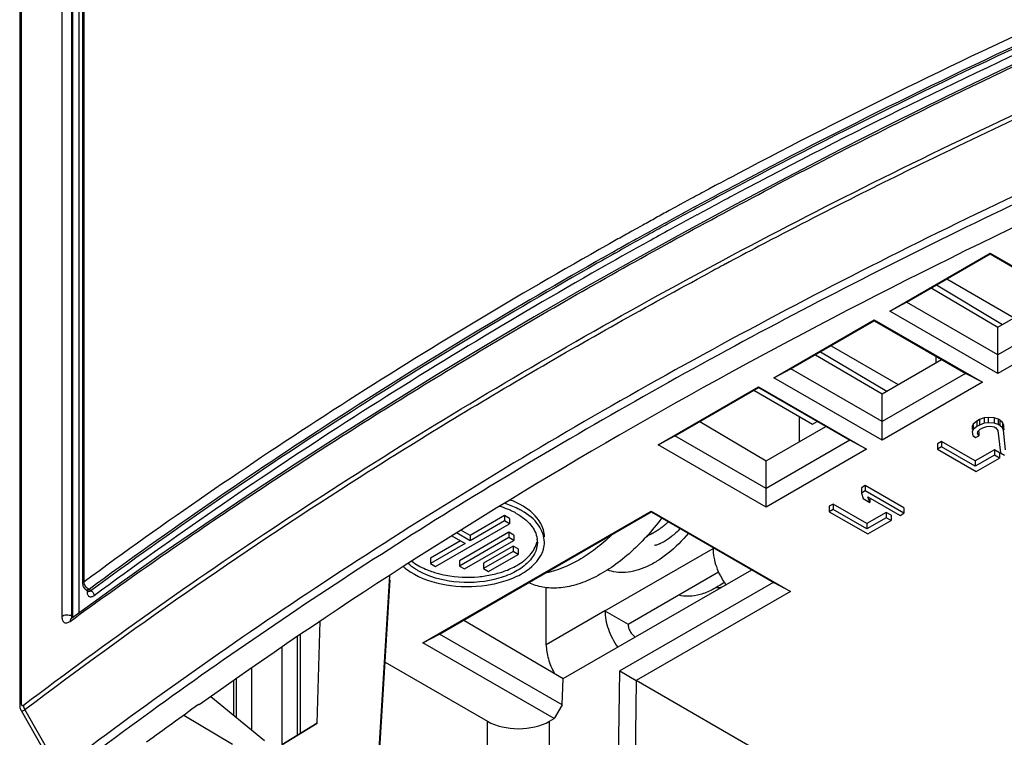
# Model space of a CAD drawing. Header units: millimetres. Extents: x 0 to 841, y 0 to 594.
# Tile 68 of 116: x 707 to 730, y 191 to 207. Entities that reach past the tile are written whole.
import ezdxf

# ---------------------------------------------------------------- set-up
doc = ezdxf.new("R2010")
doc.units = ezdxf.units.MM
doc.header["$LTSCALE"] = 46.255
doc.layers.get('0').update_dxf_attribs({"linetype": 'CONTINUOUS'})
for name, color, linetype in [('CHAMFERS', 7, 'CONTINUOUS'), ('CURVES', 7, 'CONTINUOUS'), ('DATUM_AXIS', 7, 'CONTINUOUS'), ('DRAFTS', 7, 'CONTINUOUS'), ('ECAD_132B5706', 7, 'CONTINUOUS'), ('ROUNDS', 7, 'CONTINUOUS')]:
    doc.layers.add(name, color=color, linetype=linetype)

msp = doc.modelspace()

# ---------------------------------------------------------------- linework, layer by layer
at = {"color": 7, "linetype": 'CONTINUOUS'}
for p, q in [((724.9535, 197.495), (724.9535, 198.0667)), ((728.9321, 197.77), (728.9108, 197.7143)), ((729.0165, 197.8404), (728.9321, 197.77)), ((729.0754, 197.8744), (729.0165, 197.8404)), ((729.0409, 197.7242), (729.0958, 197.7776)), ((729.1826, 197.9146), (729.0754, 197.8744)), ((729.0958, 197.7776), (729.1547, 197.8116)), ((729.1547, 197.8116), (729.2471, 197.8433)), ((729.2791, 197.9269), (729.1826, 197.9146)), ((729.2471, 197.8433), (729.329, 197.8471)), ((729.4133, 197.9175), (729.2791, 197.9269)), ((729.329, 197.8471), (729.4148, 197.8316)), ((729.5032, 197.8826), (729.4133, 197.9175)), ((729.4148, 197.8316), (729.4524, 197.8098)), ((729.4524, 197.8098), (729.4982, 197.7494)), ((729.5408, 197.8609), (729.5032, 197.8826)), ((729.6013, 197.8089), (729.5408, 197.8609)), ((729.6283, 197.7594), (729.6013, 197.8089)), ((728.9108, 197.7143), (728.9271, 197.6368)), ((728.9271, 197.6368), (728.9876, 197.5849)), ((728.9876, 197.5849), (729.0613, 197.6274)), ((729.0343, 197.677), (729.0409, 197.7242)), ((729.0613, 197.6274), (729.0343, 197.677)), ((729.4982, 197.7494), (729.5559, 197.2398)), ((729.6737, 197.3079), (729.6283, 197.7594)), ((728.2062, 197.3726), (728.1178, 197.3216)), ((728.1178, 197.3216), (729.0017, 196.8113)), ((728.9773, 196.9275), (728.2062, 197.3726)), ((729.4192, 197.1826), (728.9773, 196.9275)), ((729.0017, 196.8113), (729.5321, 197.1175)), ((729.5321, 197.1175), (729.4192, 197.1826)), ((729.5559, 197.2398), (729.6499, 197.1855)), ((726.4609, 196.3649), (726.3725, 196.3139)), ((726.3725, 196.3139), (726.4157, 196.1869)), ((726.4157, 196.1869), (726.5662, 196.1)), ((727.3447, 195.8546), (726.4609, 196.3649)), ((726.5229, 196.2271), (727.2564, 195.8036)), ((726.5662, 196.1), (726.5229, 196.2271)), ((725.7243, 195.9397), (725.6359, 195.8887)), ((725.6359, 195.8887), (726.5198, 195.3783)), ((726.4953, 195.4945), (725.7243, 195.9397)), ((726.9373, 195.7497), (726.4953, 195.4945)), ((727.0501, 195.6845), (726.9373, 195.7497)), ((727.2564, 195.8036), (727.3447, 195.8546)), ((726.5198, 195.3783), (727.0501, 195.6845)), ((721.0291, 193.3106), (723.1005, 194.5065)), ((720.4988, 193.6168), (721.0291, 193.3106))]:
    msp.add_line(p, q, dxfattribs=at)
at = {"color": 3, "linetype": 'CONTINUOUS'}
msp.add_line((720.4988, 193.6168), (722.9736, 195.0456), dxfattribs=at)
at = {"color": 9, "linetype": 'CONTINUOUS'}
for p, q in [((722.9929, 195.0568), (722.9736, 195.0456)), ((720.4988, 193.6168), (719.1553, 192.8411))]:
    msp.add_line(p, q, dxfattribs=at)
at = {"color": 7, "linetype": 'CONTINUOUS'}
for points, knots in [([(721.7989, 195.744), (721.5785, 195.4474), (721.2136, 195.0412), (720.6623, 194.609), (720.2521, 194.3666), (719.8455, 194.2045), (719.4522, 194.1277), (719.0825, 194.1403), (718.8553, 194.2115), (718.753, 194.261)], [0, 0, 0, 0, 0.305226, 0.4464798, 0.5775079, 0.6974027, 0.8063895, 0.9061498, 1, 1, 1, 1]), ([(720.6557, 195.3552), (720.5368, 195.2424), (720.2948, 195.035), (719.806, 194.7055), (719.4059, 194.5348), (719.1398, 194.48)], [0, 0, 0, 0, 0.2781109, 0.5389356, 1, 1, 1, 1]), ([(723.2299, 194.2684), (723.1425, 194.2049), (722.9672, 194.0952), (722.6935, 193.9842), (722.43, 193.939), (722.2608, 193.9564), (722.1841, 193.9774)], [0, 0, 0, 0, 0.289804, 0.5518664, 0.7867856, 1, 1, 1, 1]), ([(723.1614, 194.1486), (723.1519, 194.1477), (723.1148, 194.1451), (723.0775, 194.1456), (723.0499, 194.1478)], [0, 0, 0, 0, 0.2557632, 1, 1, 1, 1]), ([(721.0291, 193.3106), (721.0291, 193.2834), (721.0387, 193.226), (721.0728, 193.1444), (721.1233, 193.0707), (721.1667, 193.0303), (721.1899, 193.0144)], [0, 0, 0, 0, 0.2347019, 0.494592, 0.7573954, 1, 1, 1, 1])]:
    msp.add_open_spline(points, degree=3, knots=knots, dxfattribs=at)
at = {"color": 2, "linetype": 'CONTINUOUS'}
msp.add_open_spline([(721.9527, 195.6573), (721.9429, 195.6485), (721.9282, 195.6352), (721.9085, 195.6176), (721.8963, 195.6066), (721.8865, 195.5978), (721.8803, 195.5923), (721.8761, 195.5885), (721.8736, 195.5863), (721.8709, 195.5842), (721.8677, 195.5816), (721.8598, 195.5753), (721.8481, 195.5659), (721.8324, 195.5533), (721.8168, 195.5407), (721.805, 195.5313), (721.7972, 195.525), (721.7939, 195.5224), (721.7913, 195.5203), (721.7887, 195.5184), (721.784, 195.5151), (721.7774, 195.5105), (721.7668, 195.503), (721.7536, 195.4936), (721.7404, 195.4843), (721.7298, 195.4768), (721.7219, 195.4712), (721.7153, 195.4665), (721.7107, 195.4633), (721.708, 195.4614), (721.706, 195.46), (721.704, 195.4588), (721.7014, 195.4571), (721.6967, 195.4543), (721.6901, 195.4502), (721.6821, 195.4453), (721.6715, 195.4388), (721.6582, 195.4306), (721.6449, 195.4225), (721.6342, 195.4159), (721.6276, 195.4119), (721.6229, 195.409), (721.6203, 195.4074), (721.6176, 195.4061), (721.6143, 195.4043), (721.6063, 195.4002), (721.5944, 195.3939), (721.5784, 195.3856), (721.5625, 195.3773), (721.5505, 195.3711), (721.5426, 195.3669), (721.5392, 195.3652), (721.5366, 195.3638), (721.5339, 195.3626), (721.5292, 195.3606), (721.5225, 195.3578), (721.5117, 195.3532), (721.4983, 195.3474), (721.4768, 195.3383), (721.4607, 195.3314), (721.4499, 195.3268)], degree=3, knots=[0, 0, 0, 0, 0.0625, 0.09375, 0.125, 0.140625, 0.15625, 0.1640625, 0.1679688, 0.171875, 0.1796875, 0.1875, 0.21875, 0.25, 0.28125, 0.3125, 0.3203125, 0.328125, 0.3320312, 0.3359375, 0.34375, 0.359375, 0.375, 0.40625, 0.4375, 0.453125, 0.46875, 0.484375, 0.4921875, 0.4960938, 0.5, 0.5039062, 0.5078125, 0.515625, 0.53125, 0.546875, 0.5625, 0.59375, 0.625, 0.640625, 0.65625, 0.6640625, 0.6679688, 0.671875, 0.6796875, 0.6875, 0.71875, 0.75, 0.78125, 0.8125, 0.8203125, 0.828125, 0.8320312, 0.8359375, 0.84375, 0.859375, 0.875, 0.90625, 0.9375, 1, 1, 1, 1], dxfattribs=at)
at = {"color": 9, "linetype": 'CONTINUOUS'}
msp.add_open_spline([(722.4098, 195.3934), (722.2697, 195.2266), (722.0428, 194.9992), (721.7073, 194.7585), (721.4601, 194.6238), (721.2161, 194.5331), (720.98, 194.4888), (720.7569, 194.4926), (720.6176, 194.5287), (720.5537, 194.5546)], degree=3, knots=[0, 0, 0, 0, 0.3025977, 0.4423377, 0.5724634, 0.6924222, 0.8025312, 0.9041899, 1, 1, 1, 1], dxfattribs=at)
at = {"color": 3, "linetype": 'CONTINUOUS'}
for points, knots in [([(722.2225, 195.501), (722.1592, 195.436), (722.0374, 195.3244), (721.8778, 195.2135), (721.7669, 195.1563), (721.7059, 195.1317), (721.6631, 195.1191), (721.6408, 195.1149), (721.6332, 195.1142)], [0, 0, 0, 0, 0.3814193, 0.6921872, 0.8125765, 0.9051835, 0.9677904, 1, 1, 1, 1]), ([(722.9736, 195.0456), (722.9736, 194.9777), (722.9888, 194.8358), (723.0474, 194.6235), (723.14, 194.4119), (723.2217, 194.278), (723.2672, 194.2139)], [0, 0, 0, 0, 0.2277023, 0.4757527, 0.7363088, 1, 1, 1, 1]), ([(720.4988, 193.6168), (720.4988, 193.5489), (720.5139, 193.4069), (720.5725, 193.1946), (720.6652, 192.983), (720.7468, 192.8491), (720.7923, 192.785)], [0, 0, 0, 0, 0.2277023, 0.4757527, 0.7363088, 1, 1, 1, 1]), ([(719.1553, 192.8411), (719.1553, 192.7322), (719.1937, 192.5027), (719.2828, 192.2894), (719.3403, 192.1835)], [0, 0, 0, 0, 0.4745357, 1, 1, 1, 1])]:
    msp.add_open_spline(points, degree=3, knots=knots, dxfattribs=at)
at = {"layer": 'CHAMFERS', "color": 7, "linetype": 'CONTINUOUS'}
for p, q in [((727.0218, 200.4855), (729.3199, 201.8123)), ((727.4062, 200.6889), (729.3199, 201.7938)), ((729.3199, 201.8123), (731.7948, 200.3835)), ((729.3199, 201.8123), (729.3199, 201.7938)), ((729.3199, 201.7938), (731.4104, 200.5868)), ((728.0891, 201.0832), (729.6035, 200.1797)), ((727.0218, 200.4855), (727.4062, 200.6889)), ((729.4967, 199.0567), (727.0218, 200.4855)), ((729.4967, 199.4819), (727.4062, 200.6889)), ((731.4104, 200.5868), (729.4967, 199.4819)), ((724.3702, 198.9546), (726.6683, 200.2814)), ((724.7545, 199.1579), (726.6683, 200.2628)), ((726.6683, 200.2814), (729.1431, 198.8525)), ((726.6683, 200.2814), (726.6683, 200.2628)), ((726.6683, 200.2628), (728.7588, 199.0559)), ((731.7948, 200.3835), (729.4967, 199.0567)), ((729.4967, 199.0567), (729.4967, 200.118)), ((725.4375, 199.5522), (726.9519, 198.6487)), ((724.3702, 198.9546), (724.7545, 199.1579)), ((726.8451, 197.951), (724.7545, 199.1579)), ((726.8451, 197.5257), (724.3702, 198.9546)), ((728.7588, 199.0559), (726.8451, 197.951)), ((729.1431, 198.8525), (728.7588, 199.0559)), ((721.7185, 197.4237), (724.0166, 198.7505)), ((722.1029, 197.627), (724.0166, 198.7319)), ((724.0166, 198.7505), (726.4915, 197.3216)), ((724.0166, 198.7505), (724.0166, 198.7319)), ((724.0166, 198.7319), (726.1071, 197.525)), ((729.1431, 198.8525), (726.8451, 197.5257)), ((726.8451, 197.5257), (726.8451, 198.5871)), ((721.7185, 197.4237), (722.1029, 197.627)), ((724.1934, 196.4201), (722.1029, 197.627)), ((724.1934, 195.9948), (721.7185, 197.4237)), ((726.1071, 197.525), (724.1934, 196.4201)), ((726.4915, 197.3216), (724.1934, 195.9948)), ((726.4915, 197.3216), (726.1071, 197.525)), ((724.1934, 195.9948), (724.1934, 197.0561)), ((716.3268, 192.8819), (721.5594, 195.9029)), ((716.7112, 193.0853), (721.5594, 195.8844)), ((721.5594, 195.9029), (724.7509, 194.0603)), ((721.5594, 195.9029), (721.5594, 195.8844)), ((721.5594, 195.8844), (724.3764, 194.258)), ((715.157, 187.6092), (715.5695, 194.429)), ((715.157, 187.3866), (715.5768, 194.3268)), ((724.3651, 194.2752), (720.8395, 192.2397)), ((724.7509, 194.0603), (724.3764, 194.258)), ((724.7509, 194.0603), (721.2154, 192.0191)), ((713.9065, 191.0421), (713.9759, 193.3789)), ((716.3268, 192.8819), (716.7112, 193.0853)), ((719.5181, 191.4647), (716.7112, 193.0853)), ((719.332, 191.1469), (716.3268, 192.8819)), ((720.7435, 185.6242), (720.8395, 192.2397)), ((720.8395, 192.2397), (721.2154, 192.0191)), ((719.5181, 191.4647), (719.5438, 192.0642)), ((731.7418, 185.9417), (721.2154, 192.0191)), ((719.5181, 191.4647), (719.332, 191.1469))]:
    msp.add_line(p, q, dxfattribs=at)
at = {"layer": 'CURVES', "color": 40, "linetype": 'CONTINUOUS'}
for p, q in [((713.9065, 191.0421), (713.9759, 193.3789)), ((713.1005, 190.5448), (713.9065, 191.0421))]:
    msp.add_line(p, q, dxfattribs=at)
at = {"layer": 'DATUM_AXIS', "color": 7, "linetype": 'CONTINUOUS'}
for p, q in [((716.6168, 194.6333), (718.3138, 195.6131)), ((718.2007, 195.6784), (717.4087, 195.2212)), ((718.3138, 195.6131), (718.2007, 195.6784)), ((716.9894, 195.3326), (717.2956, 195.1558)), ((717.4087, 195.2212), (717.0978, 195.4007)), ((718.2997, 195.2947), (717.1683, 194.6415)), ((718.4128, 195.2293), (718.2997, 195.2947)), ((717.2956, 195.1558), (716.5036, 194.6986)), ((717.2814, 194.5761), (718.4128, 195.2293)), ((718.3987, 194.9762), (717.7198, 194.5843)), ((717.833, 194.519), (718.5118, 194.9109)), ((718.5118, 194.9109), (718.3987, 194.9762)), ((716.5036, 194.6986), (716.6168, 194.6333)), ((717.1683, 194.6415), (717.2814, 194.5761)), ((717.7198, 194.5843), (717.833, 194.519))]:
    msp.add_line(p, q, dxfattribs=at)
for centre, radius, start, end in [((717.4932, 194.0173), 2.0784, 68.09845, 73.57809), ((717.56, 194.1887), 1.8945, 66.64095, 68.04118), ((717.6063, 194.2948), 1.7787, 64.00518, 66.65483), ((717.6586, 194.4029), 1.6586, 62.47346, 63.99265), ((717.7108, 194.5023), 1.5463, 60.01837, 62.48487), ((718.4152, 195.1888), 0.5369, 0.03795, 8.59618), ((716.913, 195.865), 1.6108, 238.92503, 240.00239), ((716.9387, 195.9096), 1.6623, 240.00306, 241.01539)]:
    msp.add_arc(centre, radius, start, end, dxfattribs=at)
for points, knots in [([(718.5967, 195.907), (718.5666, 195.9244), (718.4379, 195.9933), (718.3013, 196.047), (718.1953, 196.0805)], [0, 0, 0, 0, 0.2381016, 1, 1, 1, 1]), ([(718.4835, 195.8417), (718.6028, 195.7729), (718.8081, 195.618), (718.929, 195.3816), (718.9461, 195.269)], [0, 0, 0, 0, 0.5473416, 1, 1, 1, 1]), ([(719.1121, 195.1885), (719.1121, 195.3256), (718.9924, 195.6315), (718.7422, 195.823), (718.5967, 195.907)], [0, 0, 0, 0, 0.4491721, 1, 1, 1, 1]), ([(718.9521, 195.1891), (718.9521, 195.0968), (718.8968, 194.897), (718.6792, 194.6494), (718.358, 194.4534), (717.8085, 194.2702), (717.0602, 194.2322), (716.4684, 194.3924), (716.2208, 194.5353)], [0, 0, 0, 0, 0.0871406, 0.186836, 0.3045029, 0.4386377, 0.7300827, 1, 1, 1, 1]), ([(716.1332, 194.4555), (716.3879, 194.3144), (716.9881, 194.1483), (717.7531, 194.1684), (718.3327, 194.3307), (718.7727, 194.5482), (719.0346, 194.8256), (719.0905, 195.0295)], [0, 0, 0, 0, 0.264757, 0.5514611, 0.6864129, 0.8077246, 1, 1, 1, 1]), ([(715.8793, 194.6324), (715.8943, 194.6191), (715.9583, 194.5655), (716.0273, 194.5181), (716.0815, 194.4854)], [0, 0, 0, 0, 0.2410269, 1, 1, 1, 1]), ([(716.2208, 194.5353), (716.1991, 194.5478), (716.1177, 194.5976), (716.0412, 194.656), (715.9897, 194.7043)], [0, 0, 0, 0, 0.2614431, 1, 1, 1, 1])]:
    msp.add_open_spline(points, degree=3, knots=knots, dxfattribs=at)
msp.add_open_spline([(719.0905, 195.0295), (719.1046, 195.0811), (719.1121, 195.135), (719.1121, 195.1885)], degree=3, dxfattribs=at)
at = {"layer": 'DRAFTS', "color": 7, "linetype": 'CONTINUOUS'}
for p, q in [((727.9715, 201.0153), (729.4967, 200.118)), ((729.4967, 200.118), (730.8596, 200.9048)), ((725.3199, 199.4843), (726.8451, 198.5871)), ((726.8451, 198.5871), (728.2079, 199.3739)), ((729.0754, 197.9969), (729.0165, 197.9629)), ((729.1826, 198.0371), (729.0754, 197.9969)), ((729.0754, 197.9969), (729.0754, 197.8744)), ((729.2791, 198.0494), (729.1826, 198.0371)), ((729.1826, 198.0371), (729.1826, 197.9146)), ((729.4133, 198.04), (729.2791, 198.0494)), ((729.2791, 198.0494), (729.2791, 197.9269)), ((729.5032, 198.0051), (729.4133, 198.04)), ((729.4133, 198.04), (729.4133, 197.9175)), ((729.5408, 197.9833), (729.5032, 198.0051)), ((729.5032, 198.0051), (729.5032, 197.8826)), ((722.6682, 197.9534), (724.1934, 197.0561)), ((724.1934, 197.0561), (725.5563, 197.843)), ((728.9321, 197.8925), (728.9108, 197.8368)), ((728.9108, 197.8368), (728.9108, 197.77)), ((729.0165, 197.9629), (728.9321, 197.8925)), ((728.9321, 197.8925), (728.9321, 197.77)), ((729.0165, 197.9629), (729.0165, 197.8404)), ((729.6013, 197.9314), (729.5408, 197.9833)), ((729.5408, 197.9833), (729.5408, 197.8609)), ((729.6283, 197.8818), (729.6013, 197.9314)), ((729.6013, 197.9314), (729.6013, 197.8089)), ((729.6402, 197.7637), (729.6283, 197.8818)), ((729.6283, 197.8818), (729.6283, 197.7594)), ((729.0613, 197.7242), (729.0613, 197.6274)), ((728.2062, 197.4951), (728.1178, 197.4441)), ((728.1178, 197.4441), (728.1178, 197.3216)), ((728.9773, 197.0499), (728.2062, 197.4951)), ((728.2062, 197.4951), (728.2062, 197.3726)), ((729.4192, 197.3051), (728.9773, 197.0499)), ((729.5321, 197.24), (729.4192, 197.3051)), ((729.4192, 197.3051), (729.4192, 197.1826)), ((729.5321, 197.24), (729.5321, 197.1175)), ((728.9773, 197.0499), (728.9773, 196.9275)), ((726.4609, 196.4874), (726.3725, 196.4364)), ((726.3725, 196.4364), (726.3725, 196.3139)), ((727.3447, 195.9771), (726.4609, 196.4874)), ((726.4609, 196.4874), (726.4609, 196.3649)), ((726.5662, 196.2021), (726.5662, 196.1)), ((725.7243, 196.0622), (725.6359, 196.0111)), ((725.6359, 196.0111), (725.6359, 195.8887)), ((726.4953, 195.617), (725.7243, 196.0622)), ((725.7243, 196.0622), (725.7243, 195.9397)), ((727.3447, 195.9771), (727.3447, 195.8546)), ((718.2007, 195.8009), (717.4087, 195.3436)), ((718.3138, 195.7356), (718.2007, 195.8009)), ((718.2007, 195.8009), (718.2007, 195.6784)), ((718.3138, 195.7356), (718.3138, 195.6131)), ((726.9373, 195.8722), (726.4953, 195.617)), ((727.0501, 195.807), (726.9373, 195.8722)), ((726.9373, 195.8722), (726.9373, 195.7497)), ((727.0501, 195.807), (727.0501, 195.6845)), ((726.4953, 195.617), (726.4953, 195.4945)), ((718.2997, 195.4171), (717.1683, 194.7639)), ((717.4087, 195.3436), (717.1995, 195.4644)), ((717.4087, 195.3436), (717.4087, 195.2212)), ((718.4128, 195.3518), (718.2997, 195.4171)), ((718.2997, 195.4171), (718.2997, 195.2947)), ((718.4128, 195.3518), (718.4128, 195.2293)), ((717.1895, 195.2171), (716.5036, 194.8211)), ((718.3987, 195.0987), (717.7198, 194.7068)), ((718.5118, 195.0334), (718.3987, 195.0987)), ((718.3987, 195.0987), (718.3987, 194.9762)), ((718.5118, 195.0334), (718.5118, 194.9109)), ((716.5036, 194.8211), (716.5036, 194.6986)), ((717.1683, 194.7639), (717.1683, 194.6415)), ((717.7198, 194.7068), (717.7198, 194.5843)), ((719.5438, 192.0642), (723.86, 194.5562)), ((717.2649, 193.4049), (719.5438, 192.0642)), ((711.2028, 191.4592), (711.1893, 191.4674)), ((711.4762, 191.6526), (712.6994, 190.6419))]:
    msp.add_line(p, q, dxfattribs=at)
for centre, radius, start, end in [((717.7656, 194.5899), 1.6623, 60.00306, 61.01538), ((717.7913, 194.6345), 1.6108, 58.92504, 60.00239), ((717.9448, 195.6516), 1.1284, 308.03072, 311.88915), ((717.1427, 196.3063), 1.8897, 246.57362, 248.02837), ((717.1937, 196.4351), 2.0282, 248.05358, 251.83546), ((717.2357, 196.5602), 2.1602, 251.81153, 253.59984), ((717.3618, 197.0354), 2.6477, 275.21503, 278.51271)]:
    msp.add_arc(centre, radius, start, end, dxfattribs=at)
msp.add_ellipse((818.4074, 138.3544), major_axis=(137.9869, -3.2139), ratio=0.5922602, start_param=2.2657463, end_param=2.4742299, dxfattribs=at)
for points in [[(718.5711, 196.044), (718.4909, 196.0884), (718.407, 196.1264), (718.3214, 196.1591)], [(719.1121, 195.311), (719.1121, 195.3645), (719.1046, 195.4184), (719.0905, 195.4699)], [(716.0733, 194.7559), (716.1201, 194.72), (716.1696, 194.6873), (716.2208, 194.6578)], [(716.2208, 194.6578), (716.2759, 194.626), (716.333, 194.5977), (716.3914, 194.5724)], [(718.4835, 194.6578), (718.5379, 194.6892), (718.5905, 194.7241), (718.6399, 194.7628)], [(717.7537, 194.4168), (717.8633, 194.4332), (717.9722, 194.4566), (718.0785, 194.4879)]]:
    msp.add_open_spline(points, degree=3, dxfattribs=at)
for points, knots in [([(719.0905, 195.4699), (719.0762, 195.522), (718.9812, 195.7481), (718.7843, 195.9167), (718.6227, 196.0141)], [0, 0, 0, 0, 0.2225196, 1, 1, 1, 1]), ([(718.6982, 194.8116), (718.7289, 194.8393), (718.8353, 194.9461), (718.9144, 195.0841), (718.9386, 195.1911)], [0, 0, 0, 0, 0.2739887, 1, 1, 1, 1]), ([(718.0785, 194.4879), (718.1154, 194.4987), (718.2548, 194.5438), (718.3898, 194.6037), (718.4835, 194.6578)], [0, 0, 0, 0, 0.2619527, 1, 1, 1, 1]), ([(716.6258, 194.4879), (716.702, 194.4654), (717.0215, 194.3899), (717.355, 194.376), (717.6024, 194.3986)], [0, 0, 0, 0, 0.242455, 1, 1, 1, 1])]:
    msp.add_open_spline(points, degree=3, knots=knots, dxfattribs=at)
at = {"layer": 'ECAD_132B5706', "color": 7, "linetype": 'CONTINUOUS'}
for p, q in [((728.3284, 201.2213), (729.8681, 200.3324)), ((725.6767, 199.6904), (727.2164, 198.8015)), ((728.0825, 199.3015), (728.0825, 199.4463)), ((723.909, 198.6698), (725.2541, 197.8932)), ((725.2541, 197.8932), (725.3617, 197.9553))]:
    msp.add_line(p, q, dxfattribs=at)
at = {"layer": 'ROUNDS', "color": 7, "linetype": 'CONTINUOUS'}
for p, q in [((708.5386, 194.2262), (708.5386, 221.7957)), ((707.0949, 220.6451), (707.0949, 191.4645)), ((708.6635, 194.0617), (708.6041, 194.1023)), ((713.4488, 193.0235), (713.4488, 190.7747)), ((713.1095, 190.5644), (713.1095, 192.7927)), ((715.4628, 192.4418), (717.8122, 191.0854)), ((711.9905, 192.0163), (711.9905, 191.2276)), ((721.132, 185.8262), (721.2218, 192.0154)), ((707.1258, 191.3334), (707.9277, 189.9281)), ((710.8533, 191.2257), (711.9695, 190.5584)), ((713.9065, 191.0421), (713.1005, 190.5448)), ((719.2255, 191.0854), (719.332, 191.1469))]:
    msp.add_line(p, q, dxfattribs=at)
at = {"layer": 'ROUNDS', "color": 9, "linetype": 'CONTINUOUS'}
for p, q in [((708.571, 194.2799), (708.571, 221.8494)), ((708.0626, 221.4772), (708.0626, 193.4847)), ((708.2822, 221.4877), (708.2822, 193.4952)), ((708.3048, 221.4762), (708.3048, 193.4844)), ((708.4511, 221.4866), (708.4511, 193.5682)), ((707.1256, 220.6976), (707.1256, 191.517)), ((723.5685, 203.6473), (723.4246, 203.5709)), ((723.6397, 203.685), (723.5685, 203.6473)), ((723.6524, 203.6917), (723.6397, 203.685)), ((723.7123, 203.7233), (723.6524, 203.6917)), ((723.7705, 203.754), (723.7123, 203.7233)), ((723.1366, 203.4175), (723.0857, 203.3903)), ((723.2196, 203.4618), (723.1366, 203.4175)), ((723.3273, 203.5192), (723.2196, 203.4618)), ((723.3327, 203.5221), (723.3273, 203.5192)), ((723.4246, 203.5709), (723.3327, 203.5221)), ((723.6651, 203.4637), (723.5212, 203.3873)), ((723.6854, 203.4246), (723.5413, 203.3481)), ((723.749, 203.5081), (723.6651, 203.4637)), ((723.7696, 203.4691), (723.6854, 203.4246)), ((723.8089, 203.5397), (723.749, 203.5081)), ((723.8298, 203.5009), (723.7696, 203.4691)), ((722.8781, 203.279), (722.8646, 203.2717)), ((723.0265, 203.3586), (722.8781, 203.279)), ((723.0857, 203.3903), (723.0265, 203.3586)), ((723.1841, 203.2076), (723.1249, 203.176)), ((723.318, 203.2792), (723.1841, 203.2076)), ((723.3375, 203.2395), (723.2042, 203.1683)), ((723.4256, 203.3365), (723.318, 203.2792)), ((723.4454, 203.297), (723.3375, 203.2395)), ((723.4299, 203.3388), (723.4256, 203.3365)), ((723.5212, 203.3873), (723.4299, 203.3388)), ((723.5413, 203.3481), (723.4454, 203.297)), ((723.7502, 203.3024), (723.6061, 203.2259)), ((722.4748, 203.0614), (722.2243, 202.9254)), ((723.1249, 203.176), (722.9629, 203.0891)), ((723.0755, 203.0993), (722.9845, 203.0505)), ((723.2108, 203.0149), (723.0505, 202.9289)), ((723.146, 203.1371), (723.0755, 203.0993)), ((723.2042, 203.1683), (723.146, 203.1371)), ((722.1977, 202.9109), (721.9722, 202.7877)), ((722.2243, 202.9254), (722.1977, 202.9109)), ((722.2962, 202.7283), (722.2635, 202.7105)), ((722.3227, 202.7427), (722.2962, 202.7283)), ((722.407, 202.7886), (722.3227, 202.7427)), ((722.4275, 202.7493), (722.3434, 202.7035)), ((722.5143, 202.8469), (722.407, 202.7886)), ((722.5351, 202.8077), (722.4275, 202.7493)), ((722.5732, 202.8788), (722.5143, 202.8469)), ((722.5945, 202.8399), (722.5351, 202.8077)), ((722.0123, 202.5732), (721.9049, 202.5143)), ((722.0339, 202.5344), (721.9269, 202.4756)), ((722.0723, 202.6061), (722.0123, 202.5732)), ((722.093, 202.5668), (722.0339, 202.5344)), ((722.1558, 202.6517), (722.0723, 202.6061)), ((722.1769, 202.6126), (722.093, 202.5668)), ((722.2635, 202.7105), (722.1558, 202.6517)), ((722.2842, 202.6713), (722.1769, 202.6126)), ((722.3502, 202.5497), (722.2429, 202.4911)), ((722.3434, 202.7035), (722.2842, 202.6713)), ((722.4935, 202.6278), (722.3502, 202.5497)), ((722.6011, 202.6862), (722.4935, 202.6278)), ((721.115, 202.3144), (721.0746, 202.2919)), ((721.3108, 202.4233), (721.115, 202.3144)), ((721.3643, 202.4529), (721.3108, 202.4233)), ((721.9269, 202.4756), (721.8895, 202.4551)), ((722.0999, 202.4129), (721.9929, 202.3541)), ((722.2429, 202.4911), (722.0999, 202.4129)), ((720.757, 202.1142), (720.5996, 202.0257)), ((721.1551, 202.0992), (721.0479, 202.0394)), ((721.1763, 202.06), (721.0695, 202.0003)), ((721.1743, 202.1099), (721.1551, 202.0992)), ((721.2151, 202.1327), (721.1743, 202.1099)), ((721.2364, 202.0935), (721.1763, 202.06)), ((721.2979, 202.1788), (721.2151, 202.1327)), ((721.3189, 202.1395), (721.2364, 202.0935)), ((721.4048, 202.2382), (721.2979, 202.1788)), ((721.426, 202.199), (721.3189, 202.1395)), ((721.4933, 202.0782), (721.3862, 202.0186)), ((721.4644, 202.2712), (721.4048, 202.2382)), ((721.4862, 202.2324), (721.426, 202.199)), ((720.5996, 202.0257), (720.3657, 201.8937)), ((720.7015, 201.845), (720.6559, 201.8193)), ((720.7983, 201.8995), (720.7015, 201.845)), ((720.8207, 201.8608), (720.7234, 201.806)), ((720.8589, 201.9335), (720.7983, 201.8995)), ((720.8805, 201.8944), (720.8207, 201.8608)), ((721.0479, 202.0394), (720.8589, 201.9335)), ((721.0695, 202.0003), (720.8805, 201.8944)), ((721.1368, 201.8795), (720.888, 201.74)), ((721.2436, 201.9392), (721.1368, 201.8795)), ((721.3862, 202.0186), (721.2436, 201.9392)), ((720.4072, 201.6788), (720.3008, 201.6184)), ((720.4292, 201.6398), (720.3225, 201.5793)), ((720.4676, 201.713), (720.4072, 201.6788)), ((720.4902, 201.6744), (720.4292, 201.6398)), ((720.6559, 201.8193), (720.4676, 201.713)), ((720.6784, 201.7807), (720.4902, 201.6744)), ((720.747, 201.6606), (720.4977, 201.5197)), ((720.7166, 201.8022), (720.6784, 201.7807)), ((720.7234, 201.806), (720.7166, 201.8022)), ((720.7834, 201.6811), (720.747, 201.6606)), ((720.888, 201.74), (720.7834, 201.6811)), ((720.4977, 201.5197), (720.3911, 201.4592)), ((708.6446, 194.0508), (708.6446, 194.0746)), ((708.7256, 194.0781), (708.684, 194.1065)), ((708.2822, 193.4952), (708.3048, 193.4844)), ((713.522, 193.0729), (713.522, 190.8201)), ((712.4079, 190.8827), (712.4079, 192.3083)), ((712.0606, 191.1697), (712.0606, 192.0659)), ((708.0029, 189.9725), (707.2153, 191.353)), ((717.8122, 184.7478), (717.8122, 191.0854)), ((719.2255, 184.7478), (719.2255, 191.0854))]:
    msp.add_line(p, q, dxfattribs=at)
at = {"layer": 'ROUNDS', "color": 3, "linetype": 'CONTINUOUS'}
msp.add_line((719.1553, 192.8411), (719.1553, 194.1499), dxfattribs=at)
at = {"layer": 'ROUNDS', "color": 7, "linetype": 'CONTINUOUS'}
for points in [[(732.0379, 207.1614), (730.7843, 206.5805), (729.5393, 205.9906), (728.306, 205.3932), (727.0844, 204.7883), (725.8748, 204.176), (724.6774, 203.5564), (723.4923, 202.9296), (722.3196, 202.2956), (721.1595, 201.6545), (720.0122, 201.0065), (718.8777, 200.3515), (717.7564, 199.6897), (716.6482, 199.0212), (715.5534, 198.346), (714.472, 197.6643), (713.4043, 196.9761), (712.3504, 196.2815)], [(712.3504, 196.2815), (711.3103, 195.5807), (710.2844, 194.8736), (709.2726, 194.1605), (708.2776, 193.4431)], [(708.6635, 194.0617), (708.6658, 194.06), (708.6684, 194.0576), (708.67, 194.0557), (708.6705, 194.055)], [(708.2776, 193.4431), (708.2745, 193.441), (708.2708, 193.4386), (708.268, 193.437), (708.2661, 193.436), (708.2654, 193.4357)], [(707.0949, 191.4645), (707.0955, 191.443), (707.0977, 191.4201), (707.1014, 191.3989), (707.1065, 191.3791), (707.1129, 191.3605), (707.1207, 191.3431), (707.1258, 191.3334)]]:
    msp.add_lwpolyline(points, dxfattribs=at)
at = {"layer": 'ROUNDS', "color": 9, "linetype": 'CONTINUOUS'}
for centre, radius, start, end in [((790.0929, 77.798), 142.3502, 114.262995, 117.769155), ((790.0962, 77.7961), 142.1459, 114.262503, 117.796537), ((790.1104, 77.8215), 142.0861, 114.259549, 117.806188), ((790.0786, 77.8931), 141.8695, 114.258811, 117.874169), ((796.5943, 65.9049), 155.2596, 114.581697, 117.697713), ((793.0439, 70.1601), 148.7898, 113.627384, 115.805331), ((790.4645, 75.5103), 142.8503, 115.808056, 116.712271), ((785.5672, 86.5901), 132.4621, 118.252782, 118.444335), ((786.0871, 85.6685), 133.1301, 117.990339, 118.183197), ((785.595, 86.5368), 132.3148, 118.252398, 118.444165), ((785.5966, 86.5838), 132.2299, 118.262343, 118.45441), ((788.6915, 79.0185), 138.9195, 116.709454, 117.74299), ((784.8265, 87.9517), 130.9121, 118.693642, 118.845599), ((785.5944, 86.5869), 132.0878, 118.261862, 118.483429), ((784.5607, 88.4346), 130.3609, 118.845653, 118.998077), ((784.6601, 88.2516), 130.3617, 118.776444, 118.997547), ((784.0311, 89.3875), 129.2707, 119.144455, 119.305746), ((784.6424, 88.3329), 130.2375, 118.805302, 119.007967), ((784.659, 88.3011), 130.135, 118.786477, 119.037764), ((787.5127, 81.2636), 136.3837, 117.743794, 118.107061), ((787.0369, 82.1548), 135.3735, 118.107096, 118.292664)]:
    msp.add_arc(centre, radius, start, end, dxfattribs=at)
at = {"layer": 'ROUNDS', "color": 7, "linetype": 'CONTINUOUS'}
msp.add_arc((708.6886, 194.2262), 0.15, 180, 235.67542, dxfattribs=at)
for centre, major_axis, ratio, start_param, end_param in [((818.452, 138.3273), (138.0685, -3.2158), 0.5922602, 2.4741688, 2.4879576), ((718.5189, 191.4944), (1, 0), 0.5780539, -2.3555855, -0.7860072)]:
    msp.add_ellipse(centre, major_axis=major_axis, ratio=ratio, start_param=start_param, end_param=end_param, dxfattribs=at)
at = {"layer": 'ROUNDS', "color": 9, "linetype": 'CONTINUOUS'}
for points, knots in [([(707.1813, 191.4532), (709.0953, 192.9077), (713.0923, 195.734), (719.4461, 199.6519), (726.2338, 203.3046), (730.9599, 205.5203), (733.3854, 206.5821)], [0, 0, 0, 0, 0.2378242, 0.4838987, 0.738054, 1, 1, 1, 1]), ([(734.1988, 205.0967), (731.7721, 204.0369), (727.0446, 201.8246), (720.2569, 198.1741), (713.9066, 194.2563), (709.9139, 191.4282), (708.0029, 189.9725)], [0, 0, 0, 0, 0.2620395, 0.5162287, 0.7622727, 1, 1, 1, 1]), ([(731.5903, 203.7391), (729.4319, 202.7452), (725.2214, 200.6822), (719.1617, 197.3162), (713.4662, 193.733), (709.8689, 191.1674), (708.1403, 189.8506)], [0, 0, 0, 0, 0.2610733, 0.5148964, 0.7612476, 1, 1, 1, 1]), ([(708.2479, 193.3754), (709.4853, 194.2776), (712.0273, 196.0533), (715.9853, 198.5987), (720.1275, 201.0538), (722.9762, 202.6107), (724.4286, 203.3736)], [0, 0, 0, 0, 0.2413301, 0.4885128, 0.7414475, 1, 1, 1, 1]), ([(720.3657, 201.8937), (718.2965, 200.7226), (714.2851, 198.3031), (710.4256, 195.647), (708.571, 194.2799)], [0, 0, 0, 0, 0.5078564, 1, 1, 1, 1]), ([(720.3008, 201.6184), (718.2639, 200.4617), (714.3139, 198.0729), (710.5119, 195.454), (708.684, 194.1065)], [0, 0, 0, 0, 0.5077573, 1, 1, 1, 1]), ([(720.3225, 201.5793), (718.2892, 200.4241), (714.346, 198.0385), (710.5505, 195.4235), (708.7256, 194.0781)], [0, 0, 0, 0, 0.5077487, 1, 1, 1, 1]), ([(720.3911, 201.4592), (718.3589, 200.3047), (714.4181, 197.9205), (710.6248, 195.3071), (708.801, 193.9625)], [0, 0, 0, 0, 0.5077492, 1, 1, 1, 1]), ([(707.2153, 191.353), (709.6306, 193.1884), (713.4156, 195.8142), (718.7045, 199.0486), (721.4654, 200.5985), (722.8732, 201.3563)], [0, 0, 0, 0, 0.4893791, 0.7420791, 1, 1, 1, 1]), ([(708.5386, 194.2262), (708.5386, 194.231), (708.5401, 194.2411), (708.5492, 194.2609), (708.5616, 194.273), (708.571, 194.2799)], [0, 0, 0, 0, 0.2249194, 0.461646, 1, 1, 1, 1]), ([(708.684, 194.1065), (708.6682, 194.1145), (708.638, 194.1363), (708.6023, 194.179), (708.578, 194.2279), (708.571, 194.2632), (708.571, 194.2799)], [0, 0, 0, 0, 0.2465071, 0.50968, 0.7675625, 1, 1, 1, 1]), ([(708.684, 194.1065), (708.6768, 194.1027), (708.6625, 194.0966), (708.6408, 194.0923), (708.6208, 194.0938), (708.609, 194.0989), (708.6041, 194.1023)], [0, 0, 0, 0, 0.2923433, 0.5525584, 0.7847114, 1, 1, 1, 1]), ([(708.6589, 194.0651), (708.658, 194.0638), (708.6538, 194.0585), (708.6487, 194.0539), (708.6446, 194.0508)], [0, 0, 0, 0, 0.2352321, 1, 1, 1, 1]), ([(708.801, 193.9625), (708.7915, 193.9554), (708.7726, 193.9436), (708.743, 193.9328), (708.7149, 193.9309), (708.6896, 193.9389), (708.6692, 193.9566), (708.6548, 193.9822), (708.6462, 194.0145), (708.6446, 194.0382), (708.6446, 194.0508)], [0, 0, 0, 0, 0.1460282, 0.2730816, 0.3841628, 0.4867208, 0.591624, 0.7089552, 0.8445804, 1, 1, 1, 1]), ([(708.7256, 194.0781), (708.7204, 194.0732), (708.71, 194.065), (708.6933, 194.057), (708.6771, 194.0553), (708.6674, 194.059), (708.6635, 194.0617)], [0, 0, 0, 0, 0.3098667, 0.5706859, 0.7923318, 1, 1, 1, 1]), ([(708.7256, 194.0781), (708.7362, 194.0728), (708.7563, 194.0582), (708.7801, 194.0298), (708.7963, 193.9971), (708.801, 193.9736), (708.801, 193.9625)], [0, 0, 0, 0, 0.2465107, 0.5096836, 0.7675642, 1, 1, 1, 1]), ([(708.2822, 193.4952), (708.2658, 193.5039), (708.228, 193.516), (708.1688, 193.52), (708.1114, 193.5107), (708.0766, 193.495), (708.0626, 193.4847)], [0, 0, 0, 0, 0.2439518, 0.5109565, 0.771936, 1, 1, 1, 1]), ([(708.0626, 193.4847), (708.0626, 193.4696), (708.0646, 193.4411), (708.0747, 193.4023), (708.0917, 193.3713), (708.1156, 193.3496), (708.1455, 193.3393), (708.1789, 193.3408), (708.2141, 193.3532), (708.2366, 193.3671), (708.2479, 193.3754)], [0, 0, 0, 0, 0.1562316, 0.2927552, 0.4109605, 0.5163667, 0.6186975, 0.7288805, 0.8548209, 1, 1, 1, 1]), ([(708.2822, 193.4952), (708.2819, 193.487), (708.2823, 193.4719), (708.2856, 193.4571), (708.2882, 193.4507)], [0, 0, 0, 0, 0.5463338, 1, 1, 1, 1]), ([(708.3048, 193.4844), (708.3063, 193.4836), (708.3124, 193.4805), (708.3189, 193.4781), (708.3238, 193.4765)], [0, 0, 0, 0, 0.240885, 1, 1, 1, 1]), ([(708.3048, 193.4844), (708.3048, 193.4826), (708.3051, 193.4759), (708.3059, 193.4691), (708.3068, 193.4642)], [0, 0, 0, 0, 0.2588861, 1, 1, 1, 1]), ([(708.2776, 193.4431), (708.2729, 193.4397), (708.2642, 193.4312), (708.2513, 193.409), (708.248, 193.3889), (708.2479, 193.3754)], [0, 0, 0, 0, 0.2292729, 0.4683577, 1, 1, 1, 1]), ([(707.1256, 191.517), (707.1167, 191.5103), (707.1049, 191.4983), (707.0963, 191.479), (707.0949, 191.4692), (707.0949, 191.4645)], [0, 0, 0, 0, 0.5369724, 0.7741372, 1, 1, 1, 1]), ([(707.1256, 191.517), (707.1256, 191.5113), (707.1261, 191.5001), (707.1282, 191.4841), (707.132, 191.47), (707.1377, 191.458), (707.1455, 191.4488), (707.1564, 191.4438), (707.1695, 191.4454), (707.1773, 191.4502), (707.1813, 191.4532)], [0, 0, 0, 0, 0.1568596, 0.3023468, 0.4349293, 0.5533701, 0.6583141, 0.7564989, 0.8647045, 1, 1, 1, 1]), ([(707.1813, 191.4532), (707.1813, 191.4363), (707.1885, 191.4006), (707.2049, 191.3685), (707.2153, 191.353)], [0, 0, 0, 0, 0.4741028, 1, 1, 1, 1]), ([(707.1258, 191.3334), (707.127, 191.3314), (707.1303, 191.3276), (707.1375, 191.3243), (707.1465, 191.3234), (707.1623, 191.3257), (707.1861, 191.3352), (707.2049, 191.3462), (707.2153, 191.353)], [0, 0, 0, 0, 0.0716557, 0.1463916, 0.2341883, 0.3414707, 0.6245414, 1, 1, 1, 1])]:
    msp.add_open_spline(points, degree=3, knots=knots, dxfattribs=at)

doc.saveas('drawing.dxf')
